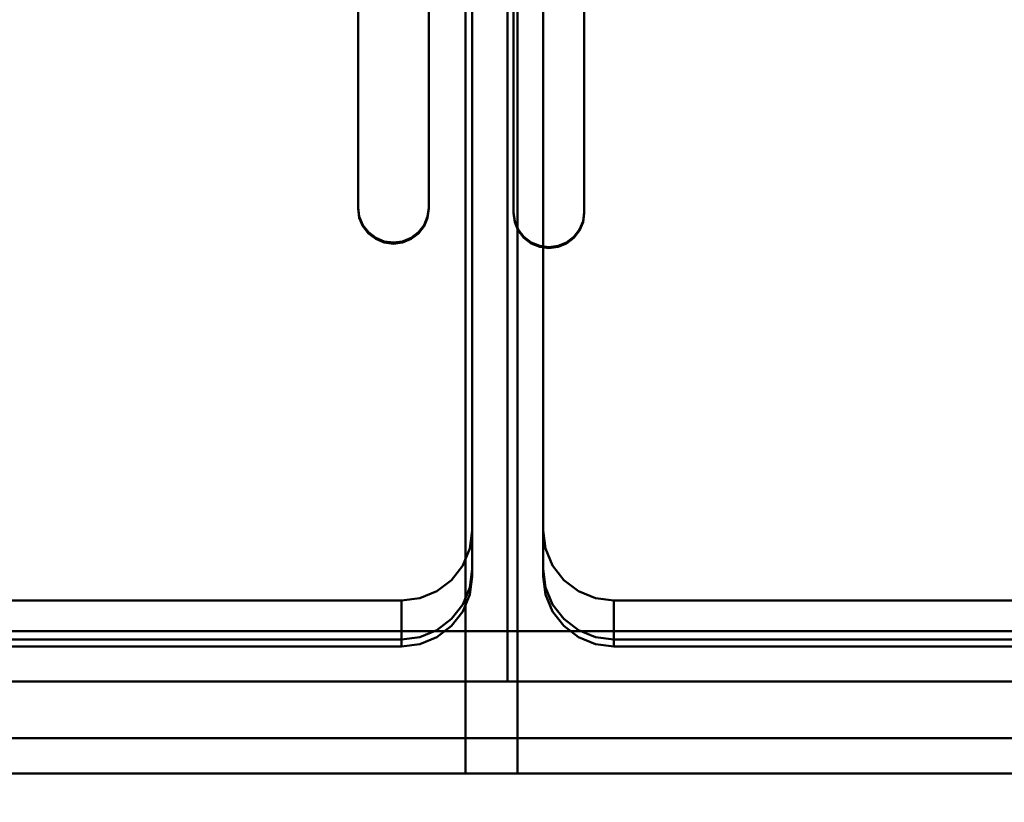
# Model space of a CAD drawing. Header units: millimetres. Extents: x -1264 to 588, y -1214 to 732.
# Tile 4 of 18: x -986 to -708, y 290 to 511. Entities that reach past the tile are written whole.
import ezdxf

# ---------------------------------------------------------------- set-up
doc = ezdxf.new("R2010")
doc.units = ezdxf.units.MM
doc.layers.add('Q-SPCQ', color=7, linetype='Continuous', lineweight=30)

msp = doc.modelspace()

# ---------------------------------------------------------------- linework, layer by layer
at = {"layer": 'Q-SPCQ', "lineweight": 40}
for points in [[(536, -8, 135), (-1264, -8, 135), (-1264, 732, 135), (536, 732, 135)], [(-848, 338.29, 905.6), (-1030, 338.29, 905.6), (-1030, 660.12, 950.83), (-848, 660.12, 950.83)], [(-848, 324.07, 1006.74), (-848, 338.29, 905.6), (-848, 660.12, 950.83), (-848, 645.91, 1051.97)], [(-848, 660.12, 950.75), (-848, 338.29, 905.52), (-848, 324.07, 1006.65), (-848, 645.91, 1051.88)], [(-666, 338.29, 905.52), (-848, 338.29, 905.52), (-848, 660.12, 950.75), (-666, 660.12, 950.75)], [(-858, 366.74, 918.74), (-858, 355.77, 996.73), (-858, 618.2, 1033.61), (-858, 629.16, 955.62)], [(-858, 366.74, 918.74), (-858, 353.78, 1010.95), (-858, 616.2, 1047.79), (-858, 629.16, 955.62)], [(-838, 629.16, 955.53), (-838, 618.18, 1033.61), (-838, 355.76, 996.73), (-838, 366.74, 918.65)], [(-838, 629.16, 955.53), (-838, 616.2, 1047.74), (-838, 353.78, 1010.83), (-838, 366.74, 918.65)], [(-1000, 346.93, 915.96), (-1000, 335.97, 993.95), (-878, 335.97, 993.95), (-878, 346.93, 915.96)], [(-818, 346.93, 915.87), (-818, 335.96, 993.95), (-696, 335.96, 993.95), (-696, 346.93, 915.87)], [(-848, 324.07, 1006.74), (-1030, 324.07, 1006.74), (-1030, 338.29, 905.6), (-848, 338.29, 905.6)], [(-666, 324.07, 1006.65), (-848, 324.07, 1006.65), (-848, 338.29, 905.52), (-666, 338.29, 905.52)], [(-114, 308.04, 990.02), (-1236, 308.04, 990.02), (-1236, 308.04, 1020.32), (-114, 308.04, 1020.32)], [(-114, 308.04, 1020.32), (-1236, 308.04, 1020.32), (-1236, 298.14, 1018.93), (-114, 298.14, 1018.93)], [(-114, 298.14, 1018.93), (-1236, 298.14, 1018.93), (-1236, 298.14, 1029.02), (-114, 298.14, 1029.02)]]:
    msp.add_3dface(points, dxfattribs=at)
at = {"layer": 'Q-SPCQ', "lineweight": 40, "transparency": 33554448}
for points in [[(-845.25, 298.14, 1018.93), (-1236, 298.14, 1018.93), (-1236, 672.95, 1071.6), (-845.25, 672.95, 1071.6)], [(-859.9, 298.14, 1024.99), (-859.9, 298.14, 1034.07), (-859.9, 672.95, 1086.75), (-859.9, 672.95, 1077.66)], [(-489, 298.14, 1024.99), (-859.9, 298.14, 1024.99), (-859.9, 672.95, 1077.66), (-489, 672.95, 1077.66)], [(-845.25, 672.95, 1077.66), (-845.25, 298.14, 1024.99), (-845.25, 298.14, 1018.93), (-845.25, 672.95, 1071.6)], [(-890.25, 517.36, 1053.53), (-890.25, 517.04, 1055.75), (-890.25, 457.63, 1047.4), (-890.25, 457.94, 1045.18)], [(-870.25, 457.94, 1045.18), (-870.25, 457.63, 1047.4), (-870.25, 517.04, 1055.75), (-870.25, 517.36, 1053.53)], [(-846.34, 516.07, 1062.71), (-846.34, 515.79, 1064.66), (-846.34, 456.37, 1056.31), (-846.34, 456.65, 1054.35)], [(-826.34, 456.65, 1054.35), (-826.34, 456.37, 1056.31), (-826.34, 515.79, 1064.66), (-826.34, 516.07, 1062.71)], [(-845.25, 298.14, 1024.99), (-1236, 298.14, 1024.99), (-1236, 298.14, 1018.93), (-845.25, 298.14, 1018.93)], [(-489, 298.14, 1034.07), (-859.9, 298.14, 1034.07), (-859.9, 298.14, 1024.99), (-489, 298.14, 1024.99)]]:
    msp.add_3dface(points, dxfattribs=at)
for points, invisible_edges in [([(-845.25, 672.95, 1077.66), (-870.25, 517.04, 1055.75), (-870.25, 457.63, 1047.4)], 13), ([(-870.25, 457.63, 1047.4), (-845.25, 298.14, 1024.99), (-845.25, 672.95, 1077.66)], 13), ([(-859.9, 672.95, 1086.75), (-846.34, 456.37, 1056.31), (-846.34, 515.79, 1064.66)], 13), ([(-846.34, 456.37, 1056.31), (-859.9, 672.95, 1086.75), (-859.9, 298.14, 1034.07)], 13), ([(-1190.33, 457.63, 1047.4), (-890.25, 457.63, 1047.4), (-890.25, 517.04, 1055.75), (-1190.33, 517.04, 1055.75)], 5), ([(-890.25, 457.94, 1045.18), (-870.25, 457.94, 1045.18), (-870.25, 517.36, 1053.53), (-890.25, 517.36, 1053.53)], 5), ([(-846.34, 456.65, 1054.35), (-826.34, 456.65, 1054.35), (-826.34, 516.07, 1062.71), (-846.34, 516.07, 1062.71)], 5), ([(-526.34, 456.37, 1056.31), (-526.34, 515.79, 1064.66), (-826.34, 515.79, 1064.66), (-826.34, 456.37, 1056.31)], 10), ([(-889.91, 455.06, 1047.04), (-890.25, 457.63, 1047.4), (-1190.33, 457.63, 1047.4), (-1190.67, 455.06, 1047.04)], 10), ([(-890.25, 457.94, 1045.18), (-889.91, 455.38, 1044.82), (-888.91, 452.99, 1044.48)], 12), ([(-890.25, 457.94, 1045.18), (-890.25, 457.63, 1047.4), (-889.91, 455.06, 1047.04)], 12), ([(-889.91, 455.38, 1044.82), (-890.25, 457.94, 1045.18), (-889.91, 455.06, 1047.04)], 14), ([(-870.25, 457.94, 1045.18), (-873.18, 450.94, 1044.19), (-871.59, 452.99, 1044.48)], 13), ([(-871.59, 452.99, 1044.48), (-870.59, 455.38, 1044.82), (-870.25, 457.94, 1045.18)], 12), ([(-870.25, 457.63, 1047.4), (-870.25, 457.94, 1045.18), (-870.59, 455.38, 1044.82)], 12), ([(-870.25, 457.63, 1047.4), (-870.59, 455.06, 1047.04), (-845.25, 298.14, 1024.99)], 14), ([(-870.59, 455.38, 1044.82), (-870.59, 455.06, 1047.04), (-870.25, 457.63, 1047.4)], 13), ([(-846, 453.81, 1055.95), (-846.34, 456.37, 1056.31), (-859.9, 298.14, 1034.07)], 14), ([(-846.34, 456.65, 1054.35), (-846, 454.09, 1053.99), (-845, 451.7, 1053.66)], 12), ([(-826.68, 454.09, 1053.99), (-826.34, 456.65, 1054.35), (-846.34, 456.65, 1054.35)], 14), ([(-846, 453.81, 1055.95), (-846, 454.09, 1053.99), (-846.34, 456.65, 1054.35), (-846.34, 456.37, 1056.31)], 1), ([(-826.68, 454.09, 1053.99), (-826.68, 453.81, 1055.95), (-826.34, 456.37, 1056.31), (-826.34, 456.65, 1054.35)], 1), ([(-826.68, 453.81, 1055.95), (-526, 453.81, 1055.95), (-526.34, 456.37, 1056.31), (-826.34, 456.37, 1056.31)], 5), ([(-888.91, 452.68, 1046.7), (-889.91, 455.06, 1047.04), (-1190.67, 455.06, 1047.04), (-1191.66, 452.68, 1046.7)], 10), ([(-889.91, 455.38, 1044.82), (-889.91, 455.06, 1047.04), (-888.91, 452.68, 1046.7), (-888.91, 452.99, 1044.48)], 5), ([(-871.59, 452.99, 1044.48), (-871.59, 452.68, 1046.7), (-870.59, 455.06, 1047.04), (-870.59, 455.38, 1044.82)], 5), ([(-870.59, 455.06, 1047.04), (-871.59, 452.68, 1046.7), (-845.25, 298.14, 1024.99)], 14), ([(-845, 451.42, 1055.62), (-846, 453.81, 1055.95), (-859.9, 298.14, 1034.07)], 14), ([(-846, 454.09, 1053.99), (-846, 453.81, 1055.95), (-845, 451.42, 1055.62)], 13), ([(-846, 454.09, 1053.99), (-845, 451.42, 1055.62), (-845, 451.7, 1053.66)], 3), ([(-845, 451.7, 1053.66), (-843.41, 449.65, 1053.37), (-826.68, 454.09, 1053.99)], 14), ([(-826.68, 454.09, 1053.99), (-829.27, 449.65, 1053.37), (-827.68, 451.7, 1053.66)], 1), ([(-826.68, 454.09, 1053.99), (-827.68, 451.7, 1053.66), (-826.68, 453.81, 1055.95)], 14), ([(-827.68, 451.42, 1055.62), (-525, 451.42, 1055.62), (-526, 453.81, 1055.95), (-826.68, 453.81, 1055.95)], 5), ([(-826.68, 453.81, 1055.95), (-827.68, 451.7, 1053.66), (-827.68, 451.42, 1055.62)], 3), ([(-845.25, 298.14, 1024.99), (-887.32, 450.63, 1046.42), (-1193.25, 450.63, 1046.42), (-1236, 298.14, 1024.99)], 7), ([(-887.32, 450.63, 1046.42), (-888.91, 452.68, 1046.7), (-1191.66, 452.68, 1046.7), (-1193.25, 450.63, 1046.42)], 10), ([(-887.32, 450.94, 1044.19), (-885.25, 449.36, 1043.97), (-888.91, 452.99, 1044.48)], 2), ([(-888.91, 452.99, 1044.48), (-888.91, 452.68, 1046.7), (-887.32, 450.63, 1046.42)], 13), ([(-888.91, 452.99, 1044.48), (-887.32, 450.63, 1046.42), (-887.32, 450.94, 1044.19)], 3), ([(-887.32, 450.94, 1044.19), (-887.32, 450.63, 1046.42), (-885.25, 449.05, 1046.19)], 13), ([(-885.25, 449.36, 1043.97), (-887.32, 450.94, 1044.19), (-885.25, 449.05, 1046.19)], 14), ([(-885.25, 449.05, 1046.19), (-887.32, 450.63, 1046.42), (-845.25, 298.14, 1024.99)], 14), ([(-875.25, 449.36, 1043.97), (-873.18, 450.94, 1044.19), (-877.66, 448.37, 1043.83)], 2), ([(-875.25, 449.36, 1043.97), (-873.18, 450.63, 1046.42), (-873.18, 450.94, 1044.19)], 3), ([(-845.25, 298.14, 1024.99), (-873.18, 450.63, 1046.42), (-875.25, 449.05, 1046.19)], 13), ([(-875.25, 449.36, 1043.97), (-875.25, 449.05, 1046.19), (-873.18, 450.63, 1046.42)], 13), ([(-871.59, 452.68, 1046.7), (-871.59, 452.99, 1044.48), (-873.18, 450.94, 1044.19)], 13), ([(-873.18, 450.63, 1046.42), (-845.25, 298.14, 1024.99), (-871.59, 452.68, 1046.7)], 3), ([(-873.18, 450.94, 1044.19), (-873.18, 450.63, 1046.42), (-871.59, 452.68, 1046.7)], 13), ([(-859.9, 298.14, 1034.07), (-523.41, 449.37, 1055.33), (-525, 451.42, 1055.62)], 13), ([(-827.68, 451.42, 1055.62), (-829.27, 449.37, 1055.33), (-859.9, 298.14, 1034.07)], 14), ([(-859.9, 298.14, 1034.07), (-843.41, 449.37, 1055.33), (-845, 451.42, 1055.62)], 13), ([(-845, 451.42, 1055.62), (-843.41, 449.37, 1055.33), (-845, 451.7, 1053.66)], 14), ([(-843.41, 449.37, 1055.33), (-843.41, 449.65, 1053.37), (-845, 451.7, 1053.66)], 13), ([(-827.68, 451.42, 1055.62), (-827.68, 451.7, 1053.66), (-829.27, 449.65, 1053.37)], 13), ([(-829.27, 449.65, 1053.37), (-829.27, 449.37, 1055.33), (-827.68, 451.42, 1055.62)], 13), ([(-882.84, 448.37, 1043.83), (-880.25, 448.04, 1043.79), (-885.25, 449.36, 1043.97)], 2), ([(-885.25, 449.36, 1043.97), (-880.25, 448.04, 1043.79), (-877.66, 448.37, 1043.83)], 13), ([(-885.25, 449.36, 1043.97), (-885.25, 449.05, 1046.19), (-882.84, 448.06, 1046.06)], 13), ([(-882.84, 448.37, 1043.83), (-885.25, 449.36, 1043.97), (-882.84, 448.06, 1046.06)], 14), ([(-882.84, 448.06, 1046.06), (-885.25, 449.05, 1046.19), (-845.25, 298.14, 1024.99)], 14), ([(-880.25, 447.72, 1046.01), (-882.84, 448.37, 1043.83), (-882.84, 448.06, 1046.06)], 3), ([(-880.25, 448.04, 1043.79), (-882.84, 448.37, 1043.83), (-880.25, 447.72, 1046.01)], 14), ([(-880.25, 447.72, 1046.01), (-882.84, 448.06, 1046.06), (-845.25, 298.14, 1024.99)], 14), ([(-877.66, 448.06, 1046.06), (-877.66, 448.37, 1043.83), (-880.25, 448.04, 1043.79)], 13), ([(-845.25, 298.14, 1024.99), (-877.66, 448.06, 1046.06), (-880.25, 447.72, 1046.01)], 13), ([(-880.25, 448.04, 1043.79), (-880.25, 447.72, 1046.01), (-877.66, 448.06, 1046.06)], 13), ([(-875.25, 449.05, 1046.19), (-875.25, 449.36, 1043.97), (-877.66, 448.37, 1043.83)], 13), ([(-875.25, 449.05, 1046.19), (-877.66, 448.06, 1046.06), (-845.25, 298.14, 1024.99)], 14), ([(-877.66, 448.37, 1043.83), (-877.66, 448.06, 1046.06), (-875.25, 449.05, 1046.19)], 13), ([(-523.41, 449.37, 1055.33), (-859.9, 298.14, 1034.07), (-489, 298.14, 1034.07)], 13), ([(-829.27, 449.37, 1055.33), (-831.34, 447.8, 1055.11), (-859.9, 298.14, 1034.07)], 14), ([(-843.41, 449.37, 1055.33), (-859.9, 298.14, 1034.07), (-841.34, 447.8, 1055.11)], 3), ([(-843.41, 449.65, 1053.37), (-841.34, 448.07, 1053.15), (-838.93, 447.08, 1053.01)], 12), ([(-843.41, 449.65, 1053.37), (-838.93, 447.08, 1053.01), (-836.34, 446.75, 1052.96)], 13), ([(-841.34, 447.8, 1055.11), (-843.41, 449.65, 1053.37), (-843.41, 449.37, 1055.33)], 3), ([(-841.34, 448.07, 1053.15), (-843.41, 449.65, 1053.37), (-841.34, 447.8, 1055.11)], 14), ([(-838.93, 446.81, 1054.97), (-841.34, 448.07, 1053.15), (-841.34, 447.8, 1055.11)], 3), ([(-838.93, 446.81, 1054.97), (-838.93, 447.08, 1053.01), (-841.34, 448.07, 1053.15)], 13), ([(-836.34, 446.75, 1052.96), (-833.75, 447.08, 1053.01), (-829.27, 449.65, 1053.37)], 14), ([(-831.34, 448.07, 1053.15), (-829.27, 449.65, 1053.37), (-833.75, 447.08, 1053.01)], 2), ([(-831.34, 447.8, 1055.11), (-831.34, 448.07, 1053.15), (-833.75, 447.08, 1053.01)], 13), ([(-831.34, 448.07, 1053.15), (-829.27, 449.37, 1055.33), (-829.27, 449.65, 1053.37)], 3), ([(-831.34, 447.8, 1055.11), (-829.27, 449.37, 1055.33), (-831.34, 448.07, 1053.15)], 14), ([(-831.34, 447.8, 1055.11), (-833.75, 446.81, 1054.97), (-859.9, 298.14, 1034.07)], 14), ([(-838.93, 446.81, 1054.97), (-841.34, 447.8, 1055.11), (-859.9, 298.14, 1034.07)], 14), ([(-833.75, 446.81, 1054.97), (-836.34, 446.47, 1054.92), (-859.9, 298.14, 1034.07)], 14), ([(-838.93, 446.81, 1054.97), (-859.9, 298.14, 1034.07), (-836.34, 446.47, 1054.92)], 3), ([(-836.34, 446.47, 1054.92), (-838.93, 447.08, 1053.01), (-838.93, 446.81, 1054.97)], 3), ([(-836.34, 446.75, 1052.96), (-838.93, 447.08, 1053.01), (-836.34, 446.47, 1054.92)], 14), ([(-833.75, 446.81, 1054.97), (-833.75, 447.08, 1053.01), (-836.34, 446.75, 1052.96)], 13), ([(-836.34, 446.75, 1052.96), (-836.34, 446.47, 1054.92), (-833.75, 446.81, 1054.97)], 13), ([(-833.75, 446.81, 1054.97), (-831.34, 447.8, 1055.11), (-833.75, 447.08, 1053.01)], 14)]:
    msp.add_3dface(points, dxfattribs=dict(at, invisible_edges=invisible_edges))
at = {"layer": 'Q-SPCQ', "lineweight": 40}
for points, invisible_edges in [([(-848, 645.91, 1051.97), (-858, 616.2, 1047.79), (-858, 353.78, 1010.91)], 13), ([(-858, 353.78, 1010.91), (-848, 324.07, 1006.74), (-848, 645.91, 1051.97)], 13), ([(-848, 645.91, 1051.88), (-838, 353.78, 1010.83), (-838, 616.2, 1047.71)], 13), ([(-838, 353.78, 1010.83), (-848, 645.91, 1051.88), (-848, 324.07, 1006.65)], 13), ([(-1020, 366.74, 918.74), (-858, 366.74, 918.74), (-858, 629.16, 955.62), (-1020, 629.16, 955.62)], 5), ([(-1020, 366.74, 918.74), (-858, 366.74, 918.74), (-858, 629.16, 955.62), (-1020, 629.16, 955.62)], 5), ([(-838, 366.74, 918.65), (-676, 366.74, 918.65), (-676, 629.16, 955.53), (-838, 629.16, 955.53)], 5), ([(-838, 366.74, 918.65), (-676, 366.74, 918.65), (-676, 629.16, 955.53), (-838, 629.16, 955.53)], 5), ([(-858, 618.2, 1033.61), (-858, 355.77, 996.73), (-838, 618.18, 1033.61)], 14), ([(-858, 355.77, 996.73), (-838, 355.76, 996.73), (-838, 618.18, 1033.61)], 13), ([(-878, 346.93, 915.96), (-858, 366.74, 918.74), (-1020, 366.74, 918.74), (-1000, 346.93, 915.96)], 7), ([(-878, 346.93, 915.96), (-858, 366.74, 918.74), (-1020, 366.74, 918.74), (-1000, 346.93, 915.96)], 7), ([(-858.68, 361.61, 918.02), (-858, 366.74, 918.74), (-878, 346.93, 915.96)], 14), ([(-858.68, 361.61, 918.02), (-858, 366.74, 918.74), (-878, 346.93, 915.96)], 14), ([(-858, 366.74, 918.74), (-858.68, 350.65, 996.01), (-858, 355.77, 996.73)], 1), ([(-858.68, 361.61, 918.02), (-858.68, 350.65, 996.01), (-858, 366.74, 918.74)], 3), ([(-858.68, 361.61, 918.02), (-858.68, 348.66, 1010.19), (-858, 366.74, 918.74)], 3), ([(-858, 353.78, 1010.95), (-858, 366.74, 918.74), (-858.68, 348.66, 1010.19)], 2), ([(-696, 346.93, 915.87), (-676, 366.74, 918.65), (-838, 366.74, 918.65), (-818, 346.93, 915.87)], 7), ([(-838, 366.74, 918.65), (-835.32, 356.83, 917.26), (-832.14, 352.73, 916.69)], 13), ([(-835.32, 356.83, 917.26), (-838, 366.74, 918.65), (-837.32, 361.61, 917.93)], 1), ([(-837.32, 361.61, 917.93), (-838, 366.74, 918.65), (-838, 355.76, 996.73)], 12), ([(-696, 346.93, 915.87), (-676, 366.74, 918.65), (-838, 366.74, 918.65), (-818, 346.93, 915.87)], 7), ([(-838, 366.74, 918.65), (-835.32, 356.83, 917.26), (-832.14, 352.73, 916.69)], 13), ([(-835.32, 356.83, 917.26), (-838, 366.74, 918.65), (-837.32, 361.61, 917.93)], 1), ([(-837.32, 361.61, 917.93), (-838, 366.74, 918.65), (-838, 353.78, 1010.83)], 12), ([(-868, 349.58, 916.33), (-863.86, 352.73, 916.77), (-858.68, 361.61, 918.02)], 14), ([(-868, 349.58, 916.33), (-863.86, 352.73, 916.77), (-858.68, 361.61, 918.02)], 14), ([(-860.68, 356.83, 917.35), (-858.68, 361.61, 918.02), (-863.86, 352.73, 916.77)], 2), ([(-860.68, 356.83, 917.35), (-858.68, 361.61, 918.02), (-863.86, 352.73, 916.77)], 2), ([(-860.68, 345.87, 995.34), (-858.68, 350.65, 996.01), (-858.68, 361.61, 918.02), (-860.68, 356.83, 917.35)], 10), ([(-860.68, 343.88, 1009.52), (-858.68, 348.66, 1010.19), (-858.68, 361.61, 918.02), (-860.68, 356.83, 917.35)], 10), ([(-837.32, 361.61, 917.93), (-838, 355.76, 996.73), (-837.32, 350.64, 996.01)], 13), ([(-838, 353.78, 1010.83), (-837.32, 348.66, 1010.1), (-837.32, 361.61, 917.93)], 14), ([(-837.32, 361.61, 917.93), (-837.32, 350.64, 996.01), (-835.32, 356.83, 917.26)], 3), ([(-837.32, 348.66, 1010.1), (-835.32, 343.88, 1009.43), (-835.32, 356.83, 917.26), (-837.32, 361.61, 917.93)], 10), ([(-863.86, 352.73, 916.77), (-863.86, 341.77, 994.76), (-860.68, 356.83, 917.35)], 3), ([(-860.68, 345.87, 995.34), (-860.68, 356.83, 917.35), (-863.86, 341.77, 994.76)], 3), ([(-860.68, 356.83, 917.35), (-863.86, 339.78, 1008.94), (-860.68, 343.88, 1009.52)], 13), ([(-860.68, 356.83, 917.35), (-863.86, 352.73, 916.77), (-863.86, 339.78, 1008.94)], 14), ([(-835.32, 356.83, 917.26), (-837.32, 350.64, 996.01), (-835.32, 345.86, 995.34)], 13), ([(-835.32, 356.83, 917.26), (-835.32, 345.86, 995.34), (-832.14, 352.73, 916.69)], 3), ([(-835.32, 356.83, 917.26), (-835.32, 343.88, 1009.43), (-832.14, 352.73, 916.69)], 3), ([(-858, 355.77, 996.73), (-858.68, 350.65, 996.01), (-838, 355.76, 996.73)], 14), ([(-837.32, 350.64, 996.01), (-838, 355.76, 996.73), (-858.68, 350.65, 996.01)], 14), ([(-858, 353.78, 1010.91), (-858.68, 348.66, 1010.19), (-848, 324.07, 1006.74)], 14), ([(-837.32, 348.66, 1010.1), (-838, 353.78, 1010.83), (-848, 324.07, 1006.65)], 14), ([(-868, 349.58, 916.33), (-868, 338.62, 994.32), (-863.86, 352.73, 916.77)], 3), ([(-863.86, 341.77, 994.76), (-863.86, 352.73, 916.77), (-868, 338.62, 994.32)], 3), ([(-868, 349.58, 916.33), (-868, 336.63, 1008.5), (-863.86, 352.73, 916.77)], 3), ([(-863.86, 339.78, 1008.94), (-863.86, 352.73, 916.77), (-868, 336.63, 1008.5)], 3), ([(-858.68, 350.65, 996.01), (-860.68, 345.87, 995.34), (-837.32, 350.64, 996.01)], 14), ([(-837.32, 350.64, 996.01), (-860.68, 345.87, 995.34), (-835.32, 345.86, 995.34)], 3), ([(-832.14, 341.76, 994.76), (-832.14, 352.73, 916.69), (-835.32, 345.86, 995.34)], 3), ([(-832.14, 339.78, 1008.86), (-832.14, 352.73, 916.69), (-835.32, 343.88, 1009.43)], 3), ([(-823.18, 347.6, 915.97), (-818, 346.93, 915.87), (-832.14, 352.73, 916.69)], 14), ([(-828, 349.58, 916.24), (-823.18, 347.6, 915.97), (-832.14, 352.73, 916.69)], 2), ([(-832.14, 352.73, 916.69), (-832.14, 341.76, 994.76), (-828, 349.58, 916.24)], 3), ([(-823.18, 347.6, 915.97), (-818, 346.93, 915.87), (-832.14, 352.73, 916.69)], 14), ([(-828, 349.58, 916.24), (-823.18, 347.6, 915.97), (-832.14, 352.73, 916.69)], 2), ([(-828, 349.58, 916.24), (-832.14, 352.73, 916.69), (-832.14, 339.78, 1008.86)], 14), ([(-868, 349.58, 916.33), (-878, 346.93, 915.96), (-872.83, 347.6, 916.05)], 1), ([(-868, 349.58, 916.33), (-878, 346.93, 915.96), (-872.83, 347.6, 916.05)], 1), ([(-868, 349.58, 916.33), (-872.83, 336.64, 994.04), (-868, 338.62, 994.32)], 13), ([(-872.83, 347.6, 916.05), (-872.83, 336.64, 994.04), (-868, 349.58, 916.33)], 3), ([(-872.83, 334.65, 1008.22), (-868, 336.63, 1008.5), (-868, 349.58, 916.33)], 14), ([(-872.83, 347.6, 916.05), (-872.83, 334.65, 1008.22), (-868, 349.58, 916.33)], 3), ([(-860.68, 343.88, 1009.52), (-848, 324.07, 1006.74), (-858.68, 348.66, 1010.19)], 3), ([(-848, 324.07, 1006.65), (-835.32, 343.88, 1009.43), (-837.32, 348.66, 1010.1)], 13), ([(-828, 338.61, 994.32), (-828, 349.58, 916.24), (-832.14, 341.76, 994.76)], 3), ([(-828, 349.58, 916.24), (-832.14, 339.78, 1008.86), (-828, 336.63, 1008.41)], 13), ([(-828, 338.61, 994.32), (-823.18, 347.6, 915.97), (-828, 349.58, 916.24)], 13), ([(-823.18, 347.6, 915.97), (-828, 349.58, 916.24), (-828, 336.63, 1008.41)], 14), ([(-1000, 346.93, 915.96), (-1000, 333.97, 1008.17), (-878, 333.98, 1008.13)], 12), ([(-878, 333.98, 1008.13), (-878, 346.93, 915.96), (-1000, 346.93, 915.96)], 12), ([(-872.83, 347.6, 916.05), (-878, 335.97, 993.95), (-872.83, 336.64, 994.04)], 13), ([(-872.83, 347.6, 916.05), (-878, 346.93, 915.96), (-878, 335.97, 993.95)], 12), ([(-878, 333.98, 1008.13), (-872.83, 334.65, 1008.22), (-872.83, 347.6, 916.05)], 14), ([(-872.83, 347.6, 916.05), (-878, 346.93, 915.96), (-878, 333.98, 1008.13)], 12), ([(-863.86, 341.77, 994.76), (-835.32, 345.86, 995.34), (-860.68, 345.87, 995.34)], 3), ([(-835.32, 345.86, 995.34), (-863.86, 341.77, 994.76), (-832.14, 341.76, 994.76)], 3), ([(-828, 338.61, 994.32), (-823.18, 336.63, 994.04), (-823.18, 347.6, 915.97)], 14), ([(-828, 336.63, 1008.41), (-823.18, 334.65, 1008.14), (-823.18, 347.6, 915.97)], 14), ([(-823.18, 336.63, 994.04), (-818, 335.96, 993.95), (-823.18, 347.6, 915.97)], 14), ([(-823.18, 347.6, 915.97), (-818, 335.96, 993.95), (-818, 346.93, 915.87)], 1), ([(-823.18, 347.6, 915.97), (-823.18, 334.65, 1008.14), (-818, 346.93, 915.87)], 3), ([(-818, 333.97, 1008.08), (-818, 346.93, 915.87), (-823.18, 334.65, 1008.14)], 2), ([(-818, 346.93, 915.87), (-818, 333.97, 1008.08), (-696, 333.98, 1008.04)], 12), ([(-696, 333.98, 1008.04), (-696, 346.93, 915.87), (-818, 346.93, 915.87)], 12), ([(-848, 324.07, 1006.74), (-860.68, 343.88, 1009.52), (-863.86, 339.78, 1008.94)], 13), ([(-835.32, 343.88, 1009.43), (-848, 324.07, 1006.65), (-832.14, 339.78, 1008.86)], 3), ([(-863.86, 341.77, 994.76), (-868, 338.62, 994.32), (-832.14, 341.76, 994.76)], 14), ([(-832.14, 341.76, 994.76), (-868, 338.62, 994.32), (-828, 338.61, 994.32)], 3), ([(-863.86, 339.78, 1008.94), (-868, 336.63, 1008.5), (-848, 324.07, 1006.74)], 14), ([(-828, 336.63, 1008.41), (-832.14, 339.78, 1008.86), (-848, 324.07, 1006.65)], 14), ([(-878, 335.97, 993.95), (-823.18, 336.63, 994.04), (-872.83, 336.64, 994.04)], 3), ([(-823.18, 336.63, 994.04), (-878, 335.97, 993.95), (-818, 335.96, 993.95)], 3), ([(-872.83, 336.64, 994.04), (-828, 338.61, 994.32), (-868, 338.62, 994.32)], 3), ([(-823.18, 336.63, 994.04), (-828, 338.61, 994.32), (-872.83, 336.64, 994.04)], 14), ([(-868, 336.63, 1008.5), (-872.83, 334.65, 1008.22), (-848, 324.07, 1006.74)], 14), ([(-828, 336.63, 1008.41), (-848, 324.07, 1006.65), (-823.18, 334.65, 1008.14)], 3), ([(-1236, 308.04, 990.02), (-878, 335.97, 993.95), (-1000, 335.97, 993.95)], 13), ([(-696, 335.96, 993.95), (-818, 335.96, 993.95), (-1236, 308.04, 990.02), (-114, 308.04, 990.02)], 10), ([(-848, 324.07, 1006.74), (-878, 333.98, 1008.13), (-1000, 333.98, 1008.13), (-1030, 324.07, 1006.74)], 5), ([(-872.83, 334.65, 1008.22), (-878, 333.98, 1008.13), (-848, 324.07, 1006.74)], 14), ([(-818, 333.98, 1008.04), (-823.18, 334.65, 1008.14), (-848, 324.07, 1006.65)], 14), ([(-666, 324.07, 1006.65), (-696, 333.98, 1008.04), (-818, 333.98, 1008.04), (-848, 324.07, 1006.65)], 5), ([(-114, 298.14, 1029.02), (-1236, 298.14, 1029.02), (-1264, 242, 1021.13), (536, 242, 1021.13)], 10)]:
    msp.add_3dface(points, dxfattribs=dict(at, invisible_edges=invisible_edges))

doc.saveas('drawing.dxf')
